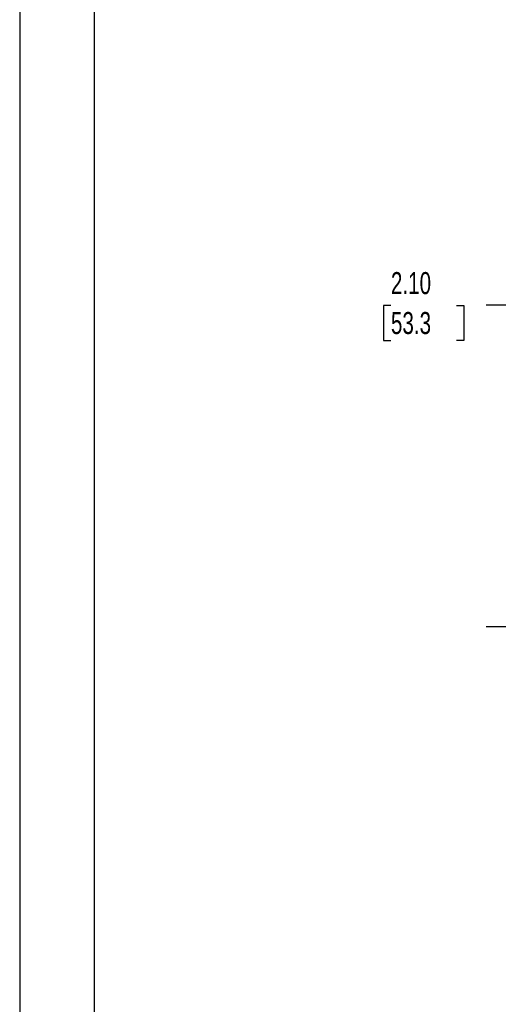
# Model space of a CAD drawing. Header units: inches. Extents: x 0 to 77, y 0 to 59.5.
# Tile 2 of 21: x 0 to 11.3, y 11.9 to 35.1. Entities that reach past the tile are written whole.
import ezdxf

# ---------------------------------------------------------------- set-up
doc = ezdxf.new("R2010")
doc.units = ezdxf.units.IN
doc.header["$LTSCALE"] = 7
doc.header["$MEASUREMENT"] = 0
doc.linetypes.add('CENTERX2', pattern=[0.8, 0.5, -0.1, 0.1, -0.1])
doc.layers.add('CENTER', color=40, linetype='CENTERX2')
doc.layers.add('DIMENSIONS', color=140, linetype='Continuous', lineweight=25)
doc.layers.add('TEXT', color=140, linetype='Continuous', lineweight=25)
doc.styles.add('SLDTEXTSTYLE0', font='TXT', dxfattribs={"width": 0.7})
doc.dimstyles.new('SLDDIMSTYLE4', dxfattribs={"dimtxt": 0.518519, "dimasz": 0.91, "dimexe": 0, "dimexo": 0.0625, "dimgap": 0.12963, "dimtad": 0, "dimtih": 1, "dimtoh": 1, "dimrnd": 1e-09, "dimzin": 4, "dimdsep": 46, "dimtxsty": 'SLDTEXTSTYLE0', "dimsah": 1, "dimcen": 0.09, "dimadec": 0, "dimazin": 1, "dimtfac": 1, "dimtofl": 0, "dimtmove": 0, "dimatfit": 3, "dimfxl": 0, "dimfrac": 2, "dimtolj": 1, "dimtzin": 12, "dimarcsym": 0})

# ---------------------------------------------------------------- blocks, each defined once
blk = doc.blocks.new('_D_26')
at = {"layer": 'DIMENSIONS'}
for p, q in [((11.543, 21.931), (11.543, 29.285)), ((13.642, 24.447), (13.642, 29.285)), ((8.737, 28.409), (8.563, 28.409)), ((8.563, 28.409), (8.563, 27.584)), ((10.278, 28.409), (10.452, 28.409)), ((10.452, 28.409), (10.452, 27.584)), ((11.543, 28.41), (10.981, 28.41)), ((13.642, 28.41), (11.543, 28.41)), ((8.563, 27.584), (8.737, 27.584)), ((10.452, 27.584), (10.278, 27.584))]:
    blk.add_line(p, q, dxfattribs=at)
for points in [[(11.543, 28.41), (12.453, 28.27), (12.453, 28.55)], [(13.642, 28.41), (12.732, 28.55), (12.732, 28.27)]]:
    blk.add_solid(points, dxfattribs=at)
at = {"layer": 'DIMENSIONS', "char_height": 0.5185, "attachment_point": 1, "style": 'SLDTEXTSTYLE0'}
for s, insert in [('2.10', (8.737, 29.193)), ('53.3', (8.737, 28.253))]:
    blk.add_mtext(s, dxfattribs=dict(at, insert=insert))

msp = doc.modelspace()

# ---------------------------------------------------------------- linework, layer by layer
at = {"color": 7, "linetype": 'Continuous'}
msp.add_line((0.000681, 59.500737), (0.000681, 0.000737), dxfattribs=at)
at = {"layer": 'CENTER'}
msp.add_line((10.978865, 20.845695), (28.640764, 20.845695), dxfattribs=at)
at = {"layer": 'TEXT'}
msp.add_line((1.75, 57.75), (1.75, 1.75), dxfattribs=at)

# ---------------------------------------------------------------- dimensions: what is measured, and where the dimension line sits
at = {"layer": 'DIMENSIONS'}
dim = msp.add_linear_dim(base=(13.641967, 28.409895), p1=(11.542667, 21.580977), p2=(13.641967, 24.097449), dimstyle='SLDDIMSTYLE4', dxfattribs=at)
dim.commit()
dim.dimension.update_dxf_attribs({"geometry": '_D_26', "text_midpoint": (9.507488, 28.409895), "dimtype": 160})

doc.saveas('drawing.dxf')
